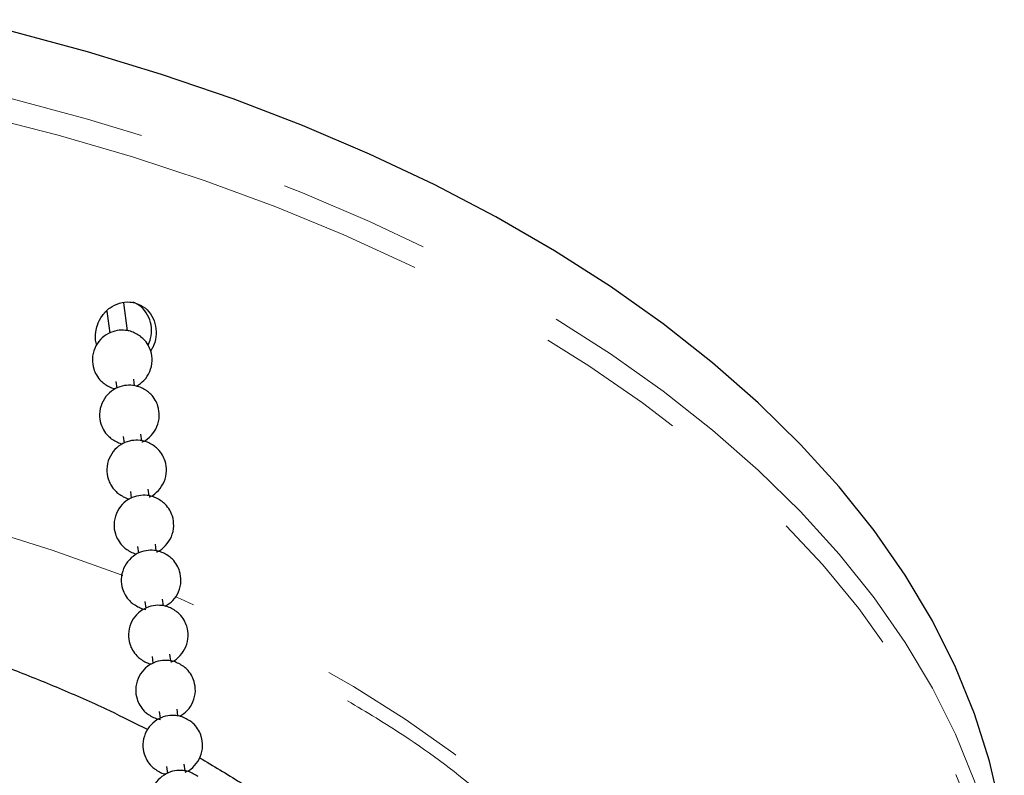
# Model space of a CAD drawing. Header units: millimetres. Extents: x 313 to 1951, y 543 to 2760.
# Tile 58 of 58: x 1645 to 1728, y 2691 to 2754. Entities that reach past the tile are written whole.
import ezdxf

# ---------------------------------------------------------------- set-up
doc = ezdxf.new("R2010")
doc.units = ezdxf.units.MM
doc.header["$LTSCALE"] = 10
doc.linetypes.add('PHANTOM', pattern=[12.7, 6.35, -1.27, 1.27, -1.27, 1.27, -1.27])

msp = doc.modelspace()

# ---------------------------------------------------------------- linework, layer by layer
at = {"color": 7, "linetype": 'Continuous', "lineweight": 25}
for p, q in [((1654.273, 2727.908), (1653.965, 2730.257)), ((1652.544, 2729.554), (1652.786, 2727.706)), ((1653.316, 2723.664), (1653.391, 2723.093)), ((1654.878, 2723.295), (1654.804, 2723.859)), ((1655.483, 2718.682), (1655.409, 2719.246)), ((1653.921, 2719.051), (1653.996, 2718.48)), ((1654.526, 2714.438), (1654.601, 2713.868)), ((1656.088, 2714.069), (1656.014, 2714.634)), ((1655.131, 2709.826), (1655.206, 2709.255)), ((1656.693, 2709.457), (1656.619, 2710.021)), ((1655.736, 2705.213), (1655.811, 2704.642)), ((1657.298, 2704.844), (1657.224, 2705.408)), ((1656.341, 2700.6), (1656.416, 2700.029)), ((1657.903, 2700.231), (1657.829, 2700.795)), ((1658.508, 2695.618), (1658.434, 2696.183)), ((1656.946, 2695.987), (1657.021, 2695.417)), ((1657.551, 2691.375), (1657.626, 2690.804)), ((1659.112, 2691.006), (1659.038, 2691.57))]:
    msp.add_line(p, q, dxfattribs=at)
at = {"color": 7, "linetype": 'PHANTOM', "lineweight": 18, "flags": 128}
for points in [[(1727.77, 2680.209), (1727.45, 2682.184), (1726.541, 2686.182), (1725.285, 2690.15), (1723.685, 2694.076), (1721.745, 2697.95), (1719.47, 2701.763), (1716.867, 2705.506), (1713.941, 2709.168), (1710.7, 2712.741), (1707.152, 2716.215), (1703.306, 2719.582), (1699.172, 2722.833), (1694.761, 2725.96), (1690.083, 2728.956), (1685.149, 2731.811), (1679.974, 2734.52), (1674.569, 2737.076), (1668.949, 2739.472), (1663.128, 2741.701), (1657.119, 2743.759), (1650.939, 2745.64), (1644.604, 2747.339), (1638.128, 2748.853), (1631.529, 2750.176), (1624.823, 2751.307), (1618.027, 2752.241), (1611.158, 2752.978), (1604.234, 2753.514), (1597.272, 2753.849), (1590.29, 2753.981), (1583.304, 2753.911), (1576.334, 2753.638), (1569.397, 2753.163), (1562.509, 2752.488), (1555.689, 2751.613), (1548.954, 2750.542), (1542.32, 2749.277), (1535.805, 2747.821), (1529.425, 2746.179), (1523.196, 2744.353), (1517.133, 2742.348), (1511.253, 2740.171), (1505.57, 2737.825), (1500.098, 2735.318), (1494.851, 2732.655), (1489.843, 2729.843), (1485.085, 2726.89), (1480.591, 2723.802), (1476.371, 2720.588), (1472.436, 2717.256), (1468.796, 2713.813), (1465.46, 2710.27), (1462.437, 2706.634), (1459.735, 2702.915), (1457.359, 2699.122), (1455.316, 2695.265), (1453.612, 2691.354), (1452.25, 2687.398), (1451.235, 2683.408), (1450.703, 2680.411)], [(1709.502, 2632.762), (1711.031, 2634.359), (1714.192, 2637.969), (1717.032, 2641.667), (1719.543, 2645.443), (1721.721, 2649.288), (1723.558, 2653.192), (1725.05, 2657.144), (1726.194, 2661.135), (1726.986, 2665.154), (1727.424, 2669.191), (1727.508, 2673.235), (1727.236, 2677.277), (1726.611, 2681.306), (1725.633, 2685.312), (1724.304, 2689.283), (1722.629, 2693.211), (1720.611, 2697.085), (1718.256, 2700.895), (1715.57, 2704.63), (1712.56, 2708.283), (1709.232, 2711.843), (1705.597, 2715.301), (1701.663, 2718.648), (1697.441, 2721.876), (1692.94, 2724.977), (1688.174, 2727.942), (1683.153, 2730.763), (1677.892, 2733.435), (1672.402, 2735.949), (1666.699, 2738.299), (1660.798, 2740.479), (1654.712, 2742.485), (1648.459, 2744.309), (1642.053, 2745.949), (1635.512, 2747.399), (1628.852, 2748.656), (1622.09, 2749.716), (1615.244, 2750.578), (1608.331, 2751.238), (1601.369, 2751.695), (1594.375, 2751.948), (1587.369, 2751.996), (1580.367, 2751.84), (1573.388, 2751.479), (1566.45, 2750.914), (1559.57, 2750.147), (1552.766, 2749.18), (1546.056, 2748.015), (1539.457, 2746.656), (1532.985, 2745.105), (1526.658, 2743.367), (1520.492, 2741.446), (1514.501, 2739.348), (1508.703, 2737.077), (1503.111, 2734.639), (1497.741, 2732.041), (1492.605, 2729.289), (1487.717, 2726.391), (1483.09, 2723.354), (1478.735, 2720.185), (1474.664, 2716.892), (1470.886, 2713.485), (1467.413, 2709.972), (1464.252, 2706.362), (1461.413, 2702.664), (1458.901, 2698.888), (1456.724, 2695.043), (1454.886, 2691.14), (1453.394, 2687.188), (1452.25, 2683.197), (1451.458, 2679.178), (1451.02, 2675.141), (1450.936, 2671.096), (1451.208, 2667.054), (1451.833, 2663.025), (1452.812, 2659.02), (1454.14, 2655.048), (1455.815, 2651.12), (1457.833, 2647.247), (1460.188, 2643.437), (1462.6, 2640.059)], [(1653.902, 2707.38), (1653.443, 2707.555), (1647.972, 2709.512), (1642.322, 2711.292), (1636.511, 2712.89), (1630.556, 2714.3), (1624.476, 2715.519), (1618.288, 2716.542), (1612.013, 2717.367), (1605.668, 2717.992), (1599.273, 2718.413), (1592.848, 2718.631), (1586.411, 2718.644), (1579.984, 2718.452), (1573.584, 2718.056), (1567.232, 2717.457), (1560.946, 2716.658), (1554.747, 2715.659), (1548.652, 2714.465), (1542.68, 2713.079), (1536.85, 2711.505), (1531.179, 2709.748), (1525.684, 2707.813), (1520.382, 2705.706), (1515.289, 2703.434), (1510.42, 2701.004), (1505.791, 2698.422), (1501.415, 2695.697), (1497.306, 2692.838), (1493.476, 2689.851), (1489.937, 2686.748), (1486.7, 2683.537), (1483.773, 2680.227), (1481.167, 2676.83), (1478.889, 2673.355), (1476.947, 2669.812), (1475.345, 2666.213), (1474.089, 2662.569), (1473.183, 2658.891), (1472.629, 2655.189), (1472.429, 2651.475), (1472.584, 2647.76), (1473.093, 2644.056), (1473.955, 2640.374), (1475.167, 2636.725), (1476.725, 2633.12), (1478.625, 2629.57), (1480.86, 2626.086), (1481.241, 2625.546)], [(1697.702, 2626.256), (1699.555, 2629.125), (1701.498, 2632.667), (1703.099, 2636.266), (1704.355, 2639.91), (1705.262, 2643.589), (1705.815, 2647.29), (1706.015, 2651.004), (1705.86, 2654.719), (1705.351, 2658.423), (1704.489, 2662.105), (1703.278, 2665.754), (1701.719, 2669.359), (1699.819, 2672.909), (1697.584, 2676.394), (1695.019, 2679.801), (1692.133, 2683.123), (1688.934, 2686.347), (1685.432, 2689.465), (1681.639, 2692.466), (1677.564, 2695.343), (1673.222, 2698.085), (1668.624, 2700.685), (1663.785, 2703.135), (1658.72, 2705.428), (1658.308, 2705.603)]]:
    msp.add_lwpolyline(points, dxfattribs=at)
at = {"color": 7, "linetype": 'Continuous', "lineweight": 25, "flags": 128}
msp.add_lwpolyline([(1727.45, 2687.824), (1726.541, 2691.823), (1725.285, 2695.79), (1723.685, 2699.716), (1721.745, 2703.591), (1719.47, 2707.404), (1716.867, 2711.147), (1713.941, 2714.809), (1710.7, 2718.382), (1707.152, 2721.856), (1703.306, 2725.223), (1699.172, 2728.474), (1694.761, 2731.601), (1690.083, 2734.596), (1685.149, 2737.452), (1679.974, 2740.161), (1674.569, 2742.717), (1668.949, 2745.112), (1663.128, 2747.342), (1657.119, 2749.4), (1650.939, 2751.281), (1644.604, 2752.98)], dxfattribs=at)
at = {"color": 7, "linetype": 'Continuous', "lineweight": 25}
for points, knots in [([(1651.725, 2726.719), (1651.701, 2726.777), (1651.566, 2727.11), (1651.593, 2727.697), (1651.759, 2728.481), (1652.136, 2729.215), (1652.79, 2729.869), (1653.597, 2730.264), (1654.385, 2730.364), (1654.849, 2730.247), (1655.04, 2730.198)], [0, 0, 0, 0, 0.032684, 0.18585, 0.28041, 0.433555, 0.5867, 0.739857, 0.893023, 1, 1, 1, 1]), ([(1656.004, 2726.702), (1656.086, 2726.882), (1656.297, 2727.344), (1656.327, 2728.174), (1656.112, 2729.053), (1655.62, 2729.784), (1655.103, 2730.169), (1654.78, 2730.292), (1654.72, 2730.315)], [0, 0, 0, 0, 0.131036, 0.336385, 0.541746, 0.74713, 0.952514, 1, 1, 1, 1]), ([(1655.04, 2730.198), (1655.298, 2730.08), (1655.812, 2729.843), (1656.367, 2729.157), (1656.682, 2728.313), (1656.695, 2727.394), (1656.525, 2726.656), (1656.279, 2726.315), (1656.213, 2726.223)], [0, 0, 0, 0, 0.18626, 0.372519, 0.558794, 0.745079, 0.931347, 1, 1, 1, 1]), ([(1655.36, 2727.438), (1655.091, 2727.602), (1654.703, 2727.84), (1654.024, 2727.967), (1653.386, 2727.951), (1652.643, 2727.699), (1651.97, 2727.189), (1651.48, 2726.438), (1651.289, 2725.565), (1651.394, 2724.79), (1651.664, 2724.174), (1651.974, 2723.757), (1652.226, 2723.546), (1652.316, 2723.47)], [0, 0, 0, 0, 0.119423, 0.172466, 0.26263, 0.361362, 0.468243, 0.580455, 0.69827, 0.803283, 0.874468, 0.954709, 1, 1, 1, 1]), ([(1655.03, 2723.265), (1655.253, 2723.411), (1655.722, 2723.718), (1656.194, 2724.474), (1656.388, 2725.342), (1656.282, 2726.118), (1656.012, 2726.733), (1655.702, 2727.151), (1655.45, 2727.362), (1655.36, 2727.438)], [0, 0, 0, 0, 0.15977, 0.337077, 0.523236, 0.689167, 0.801647, 0.928436, 1, 1, 1, 1]), ([(1655.965, 2722.825), (1655.696, 2722.99), (1655.308, 2723.227), (1654.628, 2723.354), (1653.99, 2723.338), (1653.248, 2723.087), (1652.575, 2722.577), (1652.085, 2721.825), (1651.894, 2720.952), (1651.999, 2720.178), (1652.269, 2719.562), (1652.579, 2719.144), (1652.831, 2718.933), (1652.921, 2718.858)], [0, 0, 0, 0, 0.119423, 0.172466, 0.26263, 0.361362, 0.468243, 0.580455, 0.69827, 0.803283, 0.874468, 0.954709, 1, 1, 1, 1]), ([(1652.316, 2723.47), (1652.582, 2723.294), (1652.877, 2723.099), (1653.217, 2723.037), (1653.251, 2723.03)], [0, 0, 0, 0, 0.901532, 1, 1, 1, 1]), ([(1655.495, 2718.589), (1655.53, 2718.601), (1655.831, 2718.697), (1656.305, 2719.121), (1656.803, 2719.853), (1656.992, 2720.731), (1656.887, 2721.504), (1656.617, 2722.121), (1656.307, 2722.539), (1656.055, 2722.749), (1655.965, 2722.825)], [0, 0, 0, 0, 0.021607, 0.185349, 0.357258, 0.53775, 0.69863, 0.807685, 0.930615, 1, 1, 1, 1]), ([(1656.57, 2718.212), (1656.301, 2718.377), (1655.912, 2718.615), (1655.233, 2718.741), (1654.595, 2718.725), (1653.853, 2718.474), (1653.18, 2717.964), (1652.69, 2717.213), (1652.499, 2716.339), (1652.604, 2715.565), (1652.874, 2714.949), (1653.184, 2714.531), (1653.436, 2714.321), (1653.526, 2714.245)], [0, 0, 0, 0, 0.119423, 0.172466, 0.26263, 0.361362, 0.468243, 0.580455, 0.69827, 0.803283, 0.874468, 0.954709, 1, 1, 1, 1]), ([(1652.921, 2718.858), (1653.187, 2718.682), (1653.482, 2718.487), (1653.822, 2718.424), (1653.856, 2718.418)], [0, 0, 0, 0, 0.901532, 1, 1, 1, 1]), ([(1656.1, 2713.977), (1656.135, 2713.988), (1656.436, 2714.084), (1656.91, 2714.509), (1657.408, 2715.24), (1657.597, 2716.119), (1657.492, 2716.892), (1657.222, 2717.508), (1656.912, 2717.926), (1656.66, 2718.136), (1656.57, 2718.212)], [0, 0, 0, 0, 0.021607, 0.185349, 0.357258, 0.53775, 0.69863, 0.807685, 0.930615, 1, 1, 1, 1]), ([(1657.175, 2713.599), (1656.906, 2713.764), (1656.517, 2714.002), (1655.838, 2714.129), (1655.2, 2714.113), (1654.458, 2713.861), (1653.785, 2713.351), (1653.295, 2712.6), (1653.104, 2711.727), (1653.209, 2710.952), (1653.479, 2710.336), (1653.789, 2709.918), (1654.041, 2709.708), (1654.131, 2709.632)], [0, 0, 0, 0, 0.119423, 0.172466, 0.26263, 0.361362, 0.468243, 0.580455, 0.69827, 0.803283, 0.874468, 0.954709, 1, 1, 1, 1]), ([(1653.526, 2714.245), (1653.792, 2714.069), (1654.087, 2713.874), (1654.427, 2713.811), (1654.461, 2713.805)], [0, 0, 0, 0, 0.901532, 1, 1, 1, 1]), ([(1656.705, 2709.364), (1656.74, 2709.375), (1657.041, 2709.471), (1657.515, 2709.896), (1658.013, 2710.627), (1658.202, 2711.506), (1658.097, 2712.279), (1657.827, 2712.895), (1657.517, 2713.313), (1657.265, 2713.523), (1657.175, 2713.599)], [0, 0, 0, 0, 0.021607, 0.185349, 0.357258, 0.53775, 0.69863, 0.807685, 0.930615, 1, 1, 1, 1]), ([(1657.78, 2708.986), (1657.511, 2709.151), (1657.122, 2709.389), (1656.443, 2709.516), (1655.805, 2709.5), (1655.063, 2709.248), (1654.39, 2708.738), (1653.9, 2707.987), (1653.709, 2707.114), (1653.814, 2706.339), (1654.084, 2705.723), (1654.394, 2705.306), (1654.646, 2705.095), (1654.736, 2705.019)], [0, 0, 0, 0, 0.119423, 0.172466, 0.26263, 0.361362, 0.468243, 0.580455, 0.69827, 0.803283, 0.874468, 0.954709, 1, 1, 1, 1]), ([(1654.131, 2709.632), (1654.397, 2709.456), (1654.692, 2709.261), (1655.032, 2709.198), (1655.066, 2709.192)], [0, 0, 0, 0, 0.901532, 1, 1, 1, 1]), ([(1589.222, 2709.122), (1591.178, 2709.104), (1593.915, 2709.079), (1597.937, 2708.912), (1601.338, 2708.714), (1605.373, 2708.385), (1609.578, 2707.94), (1613.941, 2707.362), (1618.388, 2706.65), (1622.874, 2705.8), (1627.36, 2704.811), (1631.815, 2703.685), (1636.213, 2702.423), (1640.53, 2701.027), (1644.747, 2699.502), (1648.841, 2697.847), (1652.607, 2696.175), (1654.923, 2695.003), (1655.984, 2694.467)], [0, 0, 0, 0, 0.080261, 0.112267, 0.165427, 0.220491, 0.279444, 0.340853, 0.404141, 0.468843, 0.53463, 0.601259, 0.668546, 0.736351, 0.804566, 0.873109, 0.941914, 1, 1, 1, 1]), ([(1657.45, 2704.814), (1657.673, 2704.96), (1658.142, 2705.267), (1658.614, 2706.023), (1658.808, 2706.891), (1658.702, 2707.667), (1658.432, 2708.282), (1658.122, 2708.7), (1657.87, 2708.911), (1657.78, 2708.986)], [0, 0, 0, 0, 0.15977, 0.337077, 0.523236, 0.689167, 0.801647, 0.928436, 1, 1, 1, 1]), ([(1658.385, 2704.374), (1658.116, 2704.539), (1657.727, 2704.776), (1657.048, 2704.903), (1656.41, 2704.887), (1655.668, 2704.636), (1654.995, 2704.126), (1654.505, 2703.374), (1654.314, 2702.501), (1654.419, 2701.727), (1654.689, 2701.111), (1654.999, 2700.693), (1655.251, 2700.482), (1655.341, 2700.407)], [0, 0, 0, 0, 0.119423, 0.172466, 0.26263, 0.361362, 0.468243, 0.580455, 0.69827, 0.803283, 0.874468, 0.954709, 1, 1, 1, 1]), ([(1654.736, 2705.019), (1655.004, 2704.848), (1655.345, 2704.63), (1655.738, 2704.564), (1655.823, 2704.549)], [0, 0, 0, 0, 0.783828, 1, 1, 1, 1]), ([(1657.915, 2700.138), (1657.95, 2700.15), (1658.251, 2700.246), (1658.725, 2700.67), (1659.223, 2701.402), (1659.412, 2702.28), (1659.307, 2703.053), (1659.037, 2703.67), (1658.727, 2704.088), (1658.475, 2704.298), (1658.385, 2704.374)], [0, 0, 0, 0, 0.021607, 0.185349, 0.357258, 0.53775, 0.69863, 0.807685, 0.930615, 1, 1, 1, 1]), ([(1658.99, 2699.761), (1658.721, 2699.926), (1658.332, 2700.164), (1657.653, 2700.29), (1657.015, 2700.274), (1656.272, 2700.023), (1655.6, 2699.513), (1655.11, 2698.762), (1654.919, 2697.888), (1655.024, 2697.114), (1655.294, 2696.498), (1655.604, 2696.08), (1655.856, 2695.87), (1655.946, 2695.794)], [0, 0, 0, 0, 0.119423, 0.172466, 0.26263, 0.361362, 0.468243, 0.580455, 0.69827, 0.803283, 0.874468, 0.954709, 1, 1, 1, 1]), ([(1655.341, 2700.407), (1655.607, 2700.231), (1655.902, 2700.036), (1656.242, 2699.973), (1656.276, 2699.967)], [0, 0, 0, 0, 0.901532, 1, 1, 1, 1]), ([(1658.66, 2695.588), (1658.883, 2695.734), (1659.352, 2696.042), (1659.824, 2696.797), (1660.018, 2697.666), (1659.912, 2698.441), (1659.642, 2699.057), (1659.332, 2699.475), (1659.08, 2699.685), (1658.99, 2699.761)], [0, 0, 0, 0, 0.15977, 0.337077, 0.523236, 0.689167, 0.801647, 0.928436, 1, 1, 1, 1]), ([(1659.595, 2695.148), (1659.326, 2695.313), (1658.937, 2695.551), (1658.258, 2695.678), (1657.62, 2695.662), (1656.877, 2695.41), (1656.205, 2694.9), (1655.715, 2694.149), (1655.524, 2693.276), (1655.629, 2692.501), (1655.899, 2691.885), (1656.209, 2691.467), (1656.461, 2691.257), (1656.551, 2691.181)], [0, 0, 0, 0, 0.119423, 0.172466, 0.26263, 0.361362, 0.468243, 0.580455, 0.69827, 0.803283, 0.874468, 0.954709, 1, 1, 1, 1]), ([(1655.946, 2695.794), (1656.214, 2695.623), (1656.555, 2695.404), (1656.948, 2695.338), (1657.033, 2695.324)], [0, 0, 0, 0, 0.783828, 1, 1, 1, 1]), ([(1659.125, 2690.913), (1659.16, 2690.924), (1659.461, 2691.02), (1659.935, 2691.445), (1660.433, 2692.176), (1660.622, 2693.055), (1660.517, 2693.828), (1660.247, 2694.444), (1659.937, 2694.862), (1659.685, 2695.072), (1659.595, 2695.148)], [0, 0, 0, 0, 0.021607, 0.185349, 0.357258, 0.53775, 0.69863, 0.807685, 0.930615, 1, 1, 1, 1]), ([(1660.324, 2692.111), (1661.466, 2691.433), (1663.781, 2690.056), (1667.032, 2687.858), (1670.13, 2685.553), (1673.019, 2683.156), (1675.697, 2680.676), (1678.155, 2678.115), (1680.388, 2675.48), (1682.388, 2672.774), (1684.148, 2670), (1685.67, 2667.161), (1686.911, 2664.257), (1687.669, 2662.204), (1687.929, 2661.114), (1687.951, 2661.019)], [0, 0, 0, 0, 0.07914, 0.160497, 0.242027, 0.32374, 0.405669, 0.48786, 0.570382, 0.653323, 0.736793, 0.820926, 0.905876, 0.991809, 1, 1, 1, 1]), ([(1656.551, 2691.181), (1656.817, 2691.005), (1657.112, 2690.81), (1657.452, 2690.747), (1657.486, 2690.741)], [0, 0, 0, 0, 0.901532, 1, 1, 1, 1]), ([(1660.199, 2690.535), (1659.931, 2690.7), (1659.542, 2690.938), (1658.863, 2691.065), (1658.225, 2691.049), (1657.482, 2690.797), (1656.81, 2690.287), (1656.32, 2689.536), (1656.128, 2688.663), (1656.234, 2687.888), (1656.504, 2687.272), (1656.814, 2686.855), (1657.066, 2686.644), (1657.156, 2686.568)], [0, 0, 0, 0, 0.119423, 0.172466, 0.26263, 0.361362, 0.468243, 0.580455, 0.69827, 0.803283, 0.874468, 0.954709, 1, 1, 1, 1])]:
    msp.add_open_spline(points, degree=3, knots=knots, dxfattribs=at)
at = {"color": 7, "linetype": 'PHANTOM', "lineweight": 18}
msp.add_open_spline([(1672.719, 2696.889), (1674.32, 2695.929), (1678.411, 2693.479), (1684.051, 2689.15), (1689.715, 2684.028), (1694.527, 2678.617), (1698.554, 2672.86), (1701.717, 2666.731), (1703.87, 2660.298), (1705.012, 2653.634), (1704.782, 2649.137), (1704.666, 2646.871)], degree=3, knots=[0, 0, 0, 0, 0.07285, 0.186015, 0.295495, 0.404975, 0.51814, 0.634667, 0.754152, 0.876113, 1, 1, 1, 1], dxfattribs=at)

doc.saveas('drawing.dxf')
